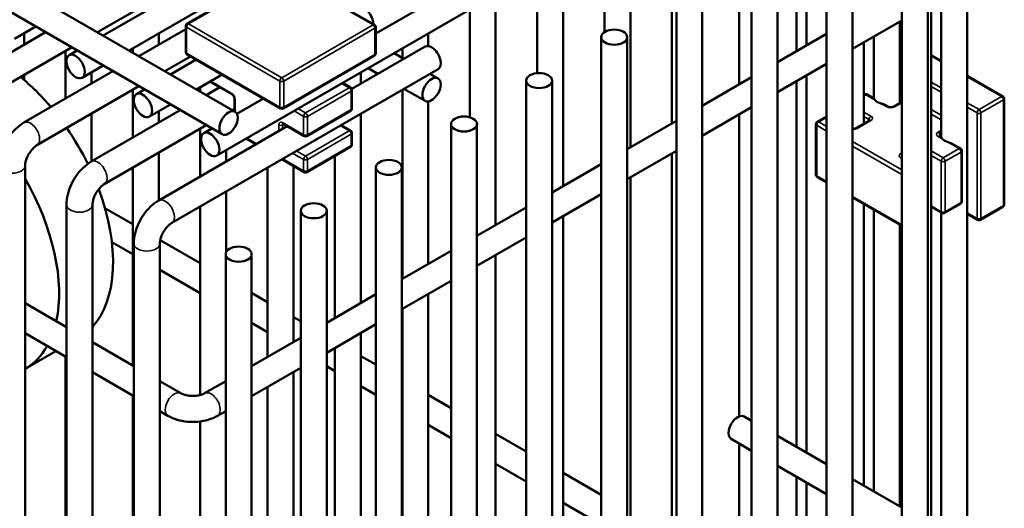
# Model space of a CAD drawing. Header units: inches. Extents: x 1 to 237, y 4 to 150.
# Tile 137 of 148: x 206.28 to 210.75, y 114.51 to 116.73. Entities that reach past the tile are written whole.
import ezdxf

# ---------------------------------------------------------------- set-up
doc = ezdxf.new("R2010")
doc.units = ezdxf.units.IN
doc.header["$LTSCALE"] = 7
doc.header["$MEASUREMENT"] = 0
doc.layers.add('Visible (ANSI)', color=7, linetype='Continuous', lineweight=50)
doc.layers.add('Visible Narrow (ANSI)', color=7, linetype='Continuous', lineweight=35)

msp = doc.modelspace()

# ---------------------------------------------------------------- linework, layer by layer
at = {"layer": 'Visible (ANSI)'}
for p, q in [((201.0119, 119.9193), (207.2557, 116.3144)), ((200.8823, 119.8577), (207.1966, 116.2121)), ((207.1722, 116.1157), (210.4711, 118.0203)), ((210.466, 118.0174), (210.466, 116.1985)), ((210.5841, 118.0232), (210.5841, 101.613)), ((206.6555, 116.661), (208.7227, 117.8545)), ((206.7736, 116.5928), (208.8408, 117.7863)), ((210.4211, 117.6927), (210.4211, 101.4592)), ((207.8955, 116.6697), (209.3352, 117.5009)), ((210.2867, 117.4422), (210.2867, 101.2087)), ((210.4048, 117.4422), (210.4048, 101.2087)), ((209.2411, 117.3102), (209.2411, 116.2619)), ((209.5473, 117.2913), (209.5473, 116.4387)), ((209.9452, 117.245), (209.9452, 101.0115)), ((210.0633, 117.245), (210.0633, 101.0115)), ((209.053, 117.2016), (209.053, 116.1533)), ((208.9349, 117.1334), (208.9349, 116.6757)), ((209.8087, 117.1404), (209.8087, 116.5896)), ((209.8536, 117.1145), (209.8536, 116.6155)), ((206.6303, 116.6755), (207.2597, 117.0389)), ((209.6036, 117.0478), (209.6036, 100.8143)), ((209.7217, 117.0478), (209.7217, 100.8143)), ((208.7468, 117.0248), (208.7468, 115.9765)), ((207.4525, 116.9547), (207.0374, 116.715)), ((207.8892, 116.7097), (207.465, 116.9547)), ((208.6286, 116.9566), (208.6286, 116.4899)), ((208.4405, 116.848), (208.4405, 115.7997)), ((209.2621, 116.8507), (209.2621, 100.6172)), ((209.3802, 116.8507), (209.3802, 100.6172)), ((208.3224, 116.7798), (208.3224, 116.2898)), ((210.0633, 116.6002), (210.2867, 116.7292)), ((210.2779, 116.7241), (210.2779, 116.3548)), ((205.9897, 116.442), (206.3941, 116.6755)), ((206.2535, 116.6461), (206.3492, 116.7014)), ((206.2969, 116.6712), (206.2969, 116.6194)), ((206.8185, 116.5669), (207.0312, 116.6897)), ((206.9094, 116.6712), (206.9094, 116.6194)), ((207.0312, 116.7042), (207.0312, 116.5858)), ((207.8955, 116.6989), (207.8955, 116.5805)), ((208.1343, 116.6712), (208.1343, 116.6132)), ((209.7217, 116.5394), (209.9452, 116.6684)), ((208.9206, 116.6535), (208.9206, 100.42)), ((209.0387, 116.6535), (209.0387, 100.42)), ((210.1149, 116.63), (210.1149, 116.2607)), ((210.1598, 116.6559), (210.1598, 116.3753)), ((206.0487, 116.3397), (206.5122, 116.6073)), ((206.4851, 116.5916), (206.4851, 116.3744)), ((206.5007, 116.5716), (206.5374, 116.5928)), ((206.7913, 116.603), (206.7913, 116.5825)), ((207.7863, 116.4184), (208.1194, 116.6107)), ((208.0236, 116.5555), (207.9787, 116.5814)), ((208.0162, 116.603), (208.0162, 116.5597)), ((210.2867, 116.6155), (210.2779, 116.6104)), ((206.9366, 116.4987), (207.0531, 116.5659)), ((206.9617, 116.4842), (207.0782, 116.5514)), ((207.0374, 116.575), (207.4617, 116.33)), ((207.4742, 116.33), (207.8892, 116.5697)), ((210.4211, 116.5722), (210.466, 116.5463)), ((206.2959, 116.2652), (206.7003, 116.4987)), ((206.5597, 116.4693), (206.6555, 116.5246)), ((206.6032, 116.4944), (206.6032, 116.4426)), ((206.9674, 115.8093), (208.1784, 116.5085)), ((207.8281, 116.4944), (207.8281, 116.4426)), ((207.9055, 116.4873), (207.8606, 116.5132)), ((209.7217, 116.403), (209.9452, 116.532)), ((206.2969, 116.483), (206.2969, 116.4588)), ((207.0798, 116.416), (207.1963, 116.4832)), ((207.1456, 116.4492), (207.241, 116.3941)), ((207.7439, 116.4458), (207.781, 116.4243)), ((208.1784, 116.4661), (208.1417, 116.4873)), ((208.579, 116.4563), (208.579, 100.2228)), ((208.6972, 116.4563), (208.6972, 100.2228)), ((209.3802, 116.3422), (209.6036, 116.4712)), ((209.8087, 116.4532), (209.8087, 114.7927)), ((209.8536, 116.4791), (209.8536, 114.7668)), ((210.5841, 116.4781), (210.747, 116.3841)), ((206.355, 116.1629), (206.8185, 116.4305)), ((206.7913, 116.4148), (206.7913, 116.1976)), ((206.8069, 116.3948), (206.8436, 116.416)), ((207.0975, 116.4262), (207.0975, 116.4057)), ((207.1247, 116.3901), (207.1864, 116.4257)), ((207.7873, 116.3298), (207.7873, 116.4135)), ((208.0162, 116.4148), (208.0162, 115.5547)), ((208.1194, 116.3638), (208.0236, 116.4191)), ((207.2525, 116.3743), (207.2525, 116.3163)), ((207.2642, 116.3052), (207.3844, 116.3746)), ((208.1343, 116.3613), (208.1343, 115.6229)), ((210.1149, 116.3914), (210.1172, 116.3927)), ((210.1605, 116.3749), (210.1297, 116.3927)), ((210.2867, 116.3599), (210.248, 116.3376)), ((210.7532, 116.3733), (210.7532, 115.894)), ((206.6021, 116.0884), (207.0066, 116.3219)), ((206.8659, 116.2925), (206.9617, 116.3478)), ((206.9094, 116.3176), (206.9094, 116.2658)), ((207.2428, 116.3219), (207.2525, 116.3275)), ((207.5824, 116.2043), (207.781, 116.319)), ((209.3802, 116.2058), (209.6036, 116.3348)), ((210.2251, 116.3376), (210.2099, 116.3464)), ((206.6032, 116.3062), (206.6032, 116.089)), ((207.8281, 116.3062), (207.8281, 115.4461)), ((209.0387, 116.145), (209.2621, 116.274)), ((209.5473, 116.3023), (209.5473, 114.9306)), ((209.9029, 116.269), (209.9452, 116.2934)), ((210.1402, 116.2753), (210.0786, 116.2398)), ((206.6612, 115.9861), (207.1247, 116.2537)), ((206.9084, 115.9116), (207.4926, 116.2489)), ((207.0975, 116.238), (207.0975, 116.0208)), ((207.1131, 116.218), (207.1498, 116.2392)), ((207.4744, 116.2594), (207.5699, 116.2043)), ((207.7375, 116.2539), (207.781, 116.2288)), ((208.2375, 116.2591), (208.2375, 100.0256)), ((208.3556, 116.2591), (208.3556, 100.0256)), ((209.8967, 116.0287), (209.8967, 116.2581)), ((207.3508, 116.167), (207.306, 116.1929)), ((207.7873, 116.1661), (207.7873, 116.218)), ((210.4667, 116.1981), (210.4585, 116.2028)), ((207.2156, 116.1408), (207.2156, 116.089)), ((207.5824, 116.0406), (207.781, 116.1553)), ((209.0387, 116.0086), (209.2621, 116.1376)), ((210.5539, 116.1477), (210.5161, 116.1696)), ((210.5602, 115.9075), (210.5602, 116.1369)), ((206.9094, 116.1294), (206.9094, 115.9122)), ((207.5699, 116.0406), (207.4689, 116.0988)), ((207.71, 116.1143), (207.71, 115.3779)), ((209.2411, 116.1255), (209.2411, 113.7778)), ((206.301, 102.8284), (206.301, 116.0694)), ((206.7913, 116.0612), (206.7913, 115.1614)), ((207.4037, 116.0612), (207.4037, 115.2011)), ((207.5218, 116.0683), (207.5218, 115.2693)), ((207.896, 116.0619), (207.896, 99.8284)), ((208.0141, 116.0619), (208.0141, 99.8284)), ((208.6972, 115.9478), (208.9206, 116.0768)), ((209.053, 116.0169), (209.053, 113.6692)), ((209.9029, 116.0179), (209.9452, 115.9935)), ((207.2156, 115.9526), (207.2156, 115.6778)), ((208.6972, 115.8114), (208.9206, 115.9404)), ((210.0633, 115.9253), (210.2867, 115.7963)), ((206.4891, 99.6109), (206.4891, 115.8926)), ((206.6072, 99.6109), (206.6072, 115.8926)), ((206.664, 115.8769), (206.7913, 115.8034)), ((207.0975, 115.8844), (207.0975, 115.0278)), ((207.5544, 115.8647), (207.5544, 99.6312)), ((207.6726, 115.8647), (207.6726, 99.6312)), ((208.3556, 115.7506), (208.579, 115.8796)), ((210.1149, 115.8955), (210.1149, 114.6159)), ((210.1598, 115.8696), (210.1598, 114.59)), ((210.469, 115.8548), (210.4211, 115.8824)), ((210.4815, 115.8548), (210.5539, 115.8966)), ((210.747, 115.8832), (210.6445, 115.824)), ((208.7468, 115.8401), (208.7468, 113.4924)), ((210.466, 115.8565), (210.466, 110.5937)), ((210.632, 115.824), (210.5841, 115.8516)), ((210.2779, 115.8014), (210.2779, 114.5218)), ((206.9153, 115.7318), (207.0975, 115.6266)), ((208.3556, 115.6142), (208.579, 115.7432)), ((206.6955, 115.7223), (206.7913, 115.667)), ((206.7953, 99.4341), (206.7953, 115.7158)), ((206.9134, 99.4341), (206.9134, 115.7158)), ((208.0141, 115.5534), (208.2375, 115.6824)), ((207.2129, 115.6676), (207.2129, 99.4341)), ((207.331, 115.6676), (207.331, 99.4341)), ((208.4405, 115.6633), (208.4405, 113.3156)), ((206.9134, 115.5965), (207.0975, 115.4902)), ((208.0141, 115.4171), (208.2375, 115.5461)), ((207.331, 115.4918), (207.4037, 115.4498)), ((207.6726, 115.3563), (207.896, 115.4853)), ((208.1343, 115.4865), (208.1343, 113.1388)), ((206.301, 115.4445), (206.4891, 115.3359)), ((208.0162, 115.4183), (208.0162, 113.0706)), ((207.5218, 115.3816), (207.5544, 115.3628)), ((207.331, 115.3554), (207.4037, 115.3134)), ((207.6726, 115.2199), (207.896, 115.3489)), ((206.301, 115.3081), (206.4891, 115.1995)), ((207.331, 115.1591), (207.5544, 115.2881)), ((207.8281, 115.3097), (207.8281, 112.962)), ((206.6072, 115.2677), (206.7953, 115.1591)), ((207.71, 115.2415), (207.71, 112.8938)), ((206.4413, 115.2271), (206.301, 115.1461)), ((206.4851, 115.2018), (206.4851, 112.8542)), ((207.8281, 115.2048), (207.896, 115.1656)), ((207.331, 115.0227), (207.5544, 115.1517)), ((207.6726, 115.1582), (207.71, 115.1366)), ((206.6072, 115.1313), (206.7953, 115.0227)), ((207.5218, 115.1329), (207.5218, 112.7852)), ((206.9134, 115.0909), (207.0092, 115.0356)), ((207.1172, 115.0356), (207.2129, 115.0909)), ((207.4037, 115.0647), (207.4037, 112.717)), ((207.8281, 115.0684), (207.896, 115.0292)), ((208.0141, 115.0974), (208.0162, 115.0962)), ((206.7913, 115.025), (206.7913, 112.6774)), ((208.1343, 115.028), (208.2375, 114.9684)), ((206.9134, 114.9545), (206.9501, 114.9333)), ((207.1762, 114.9333), (207.2129, 114.9545)), ((208.0141, 114.961), (208.0162, 114.9598)), ((209.6036, 114.9111), (209.5704, 114.9303)), ((207.0975, 114.9077), (207.0975, 112.5438)), ((208.1343, 114.8916), (208.2375, 114.832)), ((208.4405, 114.8512), (208.579, 114.7712)), ((209.9452, 114.7139), (209.7217, 114.8429)), ((209.6036, 114.7747), (209.5113, 114.828)), ((209.5473, 114.8072), (209.5473, 113.9546)), ((208.4405, 114.7148), (208.579, 114.6349)), ((209.9452, 114.5776), (209.7217, 114.7065)), ((208.7468, 114.6744), (208.9206, 114.5741)), ((209.8087, 114.6564), (209.8087, 114.1055)), ((209.8536, 114.6304), (209.8536, 114.1314)), ((210.2867, 114.5167), (210.0633, 114.6457)), ((208.7468, 114.538), (208.9206, 114.4377))]:
    msp.add_line(p, q, dxfattribs=at)
for centre, start, end in [((207.0437, 116.7042), 120, 180), ((207.883, 116.6989), 0, 60), ((207.0437, 116.5858), 180, 240), ((207.883, 116.5805), 300, 0), ((207.1518, 116.4601), 219.9565, 240), ((207.7748, 116.4135), 0, 60), ((210.1234, 116.3818), 60, 120), ((210.7407, 116.3733), 0, 60), ((207.4679, 116.3408), 240, 300), ((207.7748, 116.3298), 300, 0), ((209.9092, 116.2581), 120, 180), ((207.7748, 116.218), 0, 60), ((207.5761, 116.2151), 240, 300), ((207.7748, 116.1661), 300, 0), ((210.5477, 116.1369), 0, 60), ((207.5761, 116.0514), 240, 300), ((209.9092, 116.0287), 180, 240), ((210.5477, 115.9075), 300, 0), ((210.7407, 115.894), 300, 0), ((210.4752, 115.8656), 240, 300), ((210.6382, 115.8348), 240, 300)]:
    msp.add_arc(centre, 0.0125, start, end, dxfattribs=at)
for centre, major_axis, start_param, end_param in [((207.8427, 116.7364), (-0.0295, 0.0511), 3.931113, 6.283185), ((208.1489, 116.5596), (0.0295, -0.0511), 0, 3.141593), ((206.1707, 115.9369), (0.375, -0.6495), 1.870894, 2.1489), ((210.2188, 116.383), (0.0591, 0), 3.628563, 4.225418), ((206.1707, 115.9369), (0.375, -0.6495), 1.45647, 1.709373), ((210.5251, 116.2062), (0.0591, 0), 3.628563, 4.225418), ((205.9253, 115.7952), (0.375, -0.6495), 0.565053, 1.569074), ((206.1707, 115.9369), (0.375, -0.6495), 0.181423, 1.287054), ((205.9253, 115.7952), (0.375, -0.6495), 0.001722, 0.328377), ((209.5408, 114.8792), (0.0295, 0.0511), 0, 3.141593)]:
    msp.add_ellipse(centre, major_axis=major_axis, ratio=0.57735, start_param=start_param, end_param=end_param, dxfattribs=at)
for centre, major_axis in [((208.9796, 116.6535), (0.0591, 0)), ((206.5302, 116.5204), (-0.0295, 0.0511)), ((208.6381, 116.4563), (0.0591, 0)), ((208.1489, 116.4149), (-0.0295, -0.0511)), ((206.8364, 116.3436), (-0.0295, 0.0511)), ((207.2262, 116.2633), (-0.0295, -0.0511)), ((208.2966, 116.2591), (0.0591, 0)), ((207.1426, 116.1668), (-0.0295, 0.0511)), ((207.955, 116.0619), (0.0591, 0)), ((207.6135, 115.8647), (0.0591, 0)), ((207.272, 115.6676), (0.0591, 0))]:
    msp.add_ellipse(centre, major_axis=major_axis, ratio=0.57735, dxfattribs=at)
for points, knots in [([(207.241, 116.3941), (207.2416, 116.3938), (207.2423, 116.3933), (207.2438, 116.3921), (207.2446, 116.3913), (207.2463, 116.3895), (207.2471, 116.3884), (207.2487, 116.386), (207.2494, 116.3847), (207.2507, 116.3821), (207.2512, 116.3808), (207.252, 116.3783), (207.2522, 116.3772), (207.2524, 116.3755), (207.2525, 116.3749), (207.2525, 116.3743)], [4.712389, 4.712389, 4.712389, 4.712389, 4.919113, 4.919113, 5.142574, 5.142574, 5.381629, 5.381629, 5.629603, 5.629603, 5.877268, 5.877268, 6.114931, 6.114931, 6.283185, 6.283185, 6.283185, 6.283185]), ([(210.1605, 116.3749), (210.1606, 116.3748), (210.1606, 116.3748), (210.1617, 116.3736), (210.1636, 116.3705), (210.1665, 116.3673), (210.1666, 116.3672), (210.1666, 116.3671)], [0.38810874, 0.38810874, 0.38810874, 0.38810874, 0.39276015, 0.39276015, 0.43736271, 0.43736271, 0.43885131, 0.43885131, 0.43885131, 0.43885131]), ([(210.1912, 116.3529), (210.194, 116.3521), (210.1968, 116.3513), (210.2024, 116.3496), (210.2058, 116.3485), (210.2089, 116.3469), (210.2094, 116.3466), (210.2099, 116.3464)], [-0.07597564, -0.07597564, -0.07597564, -0.07597564, -0.05379539, -0.05379539, -0.03086885, -0.03086885, -0.02686946, -0.02686946, -0.02686946, -0.02686946]), ([(210.2251, 116.3376), (210.2257, 116.3372), (210.2264, 116.3369), (210.2282, 116.3362), (210.2293, 116.3359), (210.2317, 116.3354), (210.2331, 116.3352), (210.236, 116.335), (210.2375, 116.335), (210.2403, 116.3352), (210.2417, 116.3354), (210.2442, 116.336), (210.2454, 116.3363), (210.247, 116.337), (210.2475, 116.3373), (210.248, 116.3376)], [4.712389, 4.712389, 4.712389, 4.712389, 4.919113, 4.919113, 5.142574, 5.142574, 5.381629, 5.381629, 5.629603, 5.629603, 5.877268, 5.877268, 6.114931, 6.114931, 6.283185, 6.283185, 6.283185, 6.283185]), ([(206.1829, 116.0694), (206.1829, 116.0848), (206.1849, 116.1002), (206.1923, 116.1306), (206.1976, 116.1456), (206.2109, 116.1745), (206.2189, 116.1883), (206.2373, 116.2143), (206.2476, 116.2264), (206.2702, 116.2479), (206.2825, 116.2574), (206.2959, 116.2652)], [4.712389, 4.712389, 4.712389, 4.712389, 5.026548, 5.026548, 5.340708, 5.340708, 5.654867, 5.654867, 5.969026, 5.969026, 6.283185, 6.283185, 6.283185, 6.283185]), ([(210.1417, 116.2764), (210.1417, 116.2764), (210.1417, 116.2764), (210.1416, 116.2763), (210.1414, 116.2762), (210.1409, 116.2758), (210.1406, 116.2755), (210.1402, 116.2753)], [5.9026968, 5.9026968, 5.9026968, 5.9026968, 5.969026, 5.969026, 6.1261057, 6.1261057, 6.2831853, 6.2831853, 6.2831853, 6.2831853]), ([(207.4744, 116.2594), (207.474, 116.2596), (207.4736, 116.2598), (207.473, 116.2601), (207.4728, 116.2601), (207.4727, 116.2601), (207.4726, 116.2601), (207.4726, 116.2601)], [1.5707963, 1.5707963, 1.5707963, 1.5707963, 1.727876, 1.727876, 1.8849556, 1.8849556, 1.9512848, 1.9512848, 1.9512848, 1.9512848]), ([(210.0786, 116.2398), (210.0781, 116.2394), (210.0773, 116.2391), (210.0755, 116.2384), (210.0745, 116.2381), (210.072, 116.2376), (210.0707, 116.2374), (210.0678, 116.2372), (210.0663, 116.2372), (210.0643, 116.2374), (210.0638, 116.2374), (210.0633, 116.2375)], [0, 0, 0, 0, 0.206724, 0.206724, 0.430185, 0.430185, 0.66924, 0.66924, 0.917214, 0.917214, 1.009982, 1.009982, 1.009982, 1.009982]), ([(210.457, 116.204), (210.457, 116.204), (210.457, 116.204), (210.4571, 116.2039), (210.4572, 116.2037), (210.4577, 116.2033), (210.458, 116.2031), (210.4585, 116.2028)], [4.3319005, 4.3319005, 4.3319005, 4.3319005, 4.3982297, 4.3982297, 4.5553093, 4.5553093, 4.712389, 4.712389, 4.712389, 4.712389]), ([(210.4667, 116.1981), (210.4668, 116.198), (210.4669, 116.198), (210.4679, 116.1968), (210.4698, 116.1937), (210.4727, 116.1905), (210.4728, 116.1904), (210.4729, 116.1903)], [0.38810874, 0.38810874, 0.38810874, 0.38810874, 0.39276015, 0.39276015, 0.43736271, 0.43736271, 0.43885131, 0.43885131, 0.43885131, 0.43885131]), ([(210.4974, 116.1761), (210.5002, 116.1753), (210.503, 116.1745), (210.5086, 116.1728), (210.512, 116.1717), (210.5151, 116.1701), (210.5156, 116.1698), (210.5161, 116.1696)], [-0.07597564, -0.07597564, -0.07597564, -0.07597564, -0.05379539, -0.05379539, -0.03086885, -0.03086885, -0.02686946, -0.02686946, -0.02686946, -0.02686946]), ([(206.301, 116.0694), (206.301, 116.0725), (206.3013, 116.0763), (206.3027, 116.0853), (206.304, 116.0904), (206.3076, 116.1016), (206.31, 116.1076), (206.316, 116.1198), (206.3195, 116.1258), (206.3273, 116.1371), (206.3315, 116.1424), (206.3397, 116.1513), (206.3438, 116.155), (206.3503, 116.1599), (206.3528, 116.1616), (206.355, 116.1629)], [4.712389, 4.712389, 4.712389, 4.712389, 4.919113, 4.919113, 5.142574, 5.142574, 5.381629, 5.381629, 5.629603, 5.629603, 5.877268, 5.877268, 6.114931, 6.114931, 6.283185, 6.283185, 6.283185, 6.283185]), ([(206.4891, 115.8926), (206.4891, 115.908), (206.4912, 115.9234), (206.4985, 115.9538), (206.5038, 115.9688), (206.5171, 115.9977), (206.5252, 116.0115), (206.5435, 116.0375), (206.5538, 116.0496), (206.5764, 116.0711), (206.5888, 116.0806), (206.6021, 116.0884)], [4.712389, 4.712389, 4.712389, 4.712389, 5.026548, 5.026548, 5.340708, 5.340708, 5.654867, 5.654867, 5.969026, 5.969026, 6.283185, 6.283185, 6.283185, 6.283185]), ([(206.6072, 115.8926), (206.6072, 115.8957), (206.6075, 115.8995), (206.609, 115.9085), (206.6102, 115.9136), (206.6138, 115.9248), (206.6163, 115.9308), (206.6222, 115.943), (206.6258, 115.949), (206.6335, 115.9603), (206.6377, 115.9656), (206.646, 115.9745), (206.65, 115.9782), (206.6565, 115.9831), (206.659, 115.9848), (206.6612, 115.9861)], [4.712389, 4.712389, 4.712389, 4.712389, 4.919113, 4.919113, 5.142574, 5.142574, 5.381629, 5.381629, 5.629603, 5.629603, 5.877268, 5.877268, 6.114931, 6.114931, 6.283185, 6.283185, 6.283185, 6.283185]), ([(206.7953, 115.7158), (206.7953, 115.7312), (206.7974, 115.7466), (206.8047, 115.777), (206.8101, 115.792), (206.8234, 115.8208), (206.8314, 115.8347), (206.8497, 115.8607), (206.86, 115.8728), (206.8827, 115.8943), (206.895, 115.9038), (206.9084, 115.9116)], [4.712389, 4.712389, 4.712389, 4.712389, 5.026548, 5.026548, 5.340708, 5.340708, 5.654867, 5.654867, 5.969026, 5.969026, 6.283185, 6.283185, 6.283185, 6.283185]), ([(206.9134, 115.7158), (206.9134, 115.7189), (206.9137, 115.7227), (206.9152, 115.7317), (206.9164, 115.7368), (206.9201, 115.748), (206.9225, 115.754), (206.9284, 115.7662), (206.932, 115.7722), (206.9397, 115.7835), (206.9439, 115.7888), (206.9522, 115.7977), (206.9563, 115.8014), (206.9627, 115.8063), (206.9652, 115.808), (206.9674, 115.8093)], [4.712389, 4.712389, 4.712389, 4.712389, 4.919113, 4.919113, 5.142574, 5.142574, 5.381629, 5.381629, 5.629603, 5.629603, 5.877268, 5.877268, 6.114931, 6.114931, 6.283185, 6.283185, 6.283185, 6.283185]), ([(207.0092, 115.0356), (207.0119, 115.034), (207.0154, 115.0324), (207.0238, 115.0292), (207.0289, 115.0277), (207.0404, 115.0252), (207.0468, 115.0243), (207.0603, 115.0234), (207.0674, 115.0234), (207.081, 115.0245), (207.0876, 115.0255), (207.0995, 115.0282), (207.1047, 115.0299), (207.1123, 115.033), (207.115, 115.0343), (207.1172, 115.0356)], [4.712389, 4.712389, 4.712389, 4.712389, 4.919113, 4.919113, 5.142574, 5.142574, 5.381629, 5.381629, 5.629603, 5.629603, 5.877268, 5.877268, 6.114931, 6.114931, 6.283185, 6.283185, 6.283185, 6.283185]), ([(206.9501, 114.9333), (206.9635, 114.9256), (206.9779, 114.9197), (207.0079, 114.9109), (207.0235, 114.908), (207.0552, 114.9051), (207.0712, 114.9051), (207.1029, 114.908), (207.1185, 114.9109), (207.1485, 114.9197), (207.1628, 114.9256), (207.1762, 114.9333)], [4.712389, 4.712389, 4.712389, 4.712389, 5.026548, 5.026548, 5.340708, 5.340708, 5.654867, 5.654867, 5.969026, 5.969026, 6.283185, 6.283185, 6.283185, 6.283185])]:
    msp.add_open_spline(points, degree=3, knots=knots, dxfattribs=at)
at = {"layer": 'Visible Narrow (ANSI)'}
for p, q in [((207.0437, 116.7144), (207.4587, 116.954)), ((207.4587, 116.954), (207.883, 116.7091)), ((207.4679, 116.4694), (207.0437, 116.7144)), ((207.0348, 116.5807), (207.0348, 116.6991)), ((207.0348, 116.6991), (207.4591, 116.4541)), ((207.883, 116.7091), (207.4679, 116.4694)), ((207.4768, 116.4541), (207.8918, 116.6938)), ((207.8918, 116.6938), (207.8918, 116.5754)), ((207.4591, 116.3357), (207.0348, 116.5807)), ((210.2779, 116.6061), (210.2867, 116.6112)), ((207.8918, 116.5754), (207.4768, 116.3357)), ((210.4211, 116.568), (210.466, 116.5421)), ((210.2867, 116.5272), (210.2779, 116.5323)), ((210.2779, 116.5119), (210.2867, 116.5068)), ((207.2385, 116.3998), (207.1452, 116.4537)), ((207.4591, 116.4541), (207.4591, 116.3357)), ((207.4768, 116.3357), (207.4768, 116.4541)), ((207.7402, 116.4437), (207.7748, 116.4237)), ((210.466, 116.4237), (210.4211, 116.4496)), ((210.5841, 116.4739), (210.7407, 116.3835)), ((207.7748, 116.4237), (207.5761, 116.309)), ((207.5849, 116.2937), (207.7836, 116.4084)), ((207.7836, 116.4084), (207.7836, 116.3247)), ((210.4211, 116.4292), (210.466, 116.4033)), ((207.2561, 116.3142), (207.2561, 116.3692)), ((210.1149, 116.3871), (210.1234, 116.392)), ((210.1234, 116.392), (210.1666, 116.3671)), ((210.2542, 116.3369), (210.2867, 116.3557)), ((210.6382, 116.3243), (210.5841, 116.3555)), ((210.7407, 116.3835), (210.6382, 116.3243)), ((210.647, 116.309), (210.7496, 116.3682)), ((210.7496, 116.3682), (210.7496, 115.8889)), ((207.5239, 116.3187), (207.5673, 116.2937)), ((207.5761, 116.309), (207.5415, 116.329)), ((207.7836, 116.3247), (207.5849, 116.21)), ((210.1464, 116.2951), (210.1149, 116.3133)), ((210.1912, 116.3529), (210.2189, 116.3369)), ((210.466, 116.2988), (210.4211, 116.3247)), ((210.5841, 116.3351), (210.6294, 116.309)), ((210.6294, 116.309), (210.6294, 115.8297)), ((210.647, 115.8297), (210.647, 116.309)), ((207.5673, 116.21), (207.4718, 116.2651)), ((207.5673, 116.2937), (207.5673, 116.21)), ((207.5849, 116.21), (207.5849, 116.2937)), ((209.9092, 116.2683), (209.9452, 116.2891)), ((209.9452, 116.2476), (209.9092, 116.2683)), ((210.0849, 116.2392), (210.1464, 116.2747)), ((210.1149, 116.2929), (210.1376, 116.2798)), ((210.1376, 116.2798), (210.1376, 116.2738)), ((210.4211, 116.3043), (210.466, 116.2784)), ((207.4541, 116.2549), (207.4541, 116.2267)), ((207.4718, 116.2549), (207.477, 116.2579)), ((207.4718, 116.2369), (207.4718, 116.2549)), ((207.7748, 116.2282), (207.5761, 116.1135)), ((207.7339, 116.2518), (207.7748, 116.2282)), ((209.9003, 116.0236), (209.9003, 116.253)), ((209.9003, 116.253), (209.9452, 116.2272)), ((210.466, 116.2306), (210.4522, 116.2226)), ((207.3545, 116.1691), (207.3096, 116.1951)), ((207.5849, 116.0981), (207.7836, 116.2129)), ((207.7836, 116.2129), (207.7836, 116.161)), ((210.2867, 116.0504), (210.0633, 116.1794)), ((210.4522, 116.2022), (210.4729, 116.1903)), ((210.4611, 116.2073), (210.466, 116.2102)), ((210.4611, 116.2013), (210.4611, 116.2073)), ((210.4974, 116.1761), (210.5477, 116.1471)), ((207.5761, 116.1135), (207.5352, 116.1371)), ((207.7836, 116.161), (207.5849, 116.0463)), ((210.0633, 116.159), (210.2867, 116.03)), ((210.4752, 116.1053), (210.4211, 116.1365)), ((210.5477, 116.1471), (210.4752, 116.1053)), ((210.4841, 116.0899), (210.5565, 116.1318)), ((210.5565, 116.1318), (210.5565, 115.9024)), ((207.5673, 116.0463), (207.4726, 116.1009)), ((207.5175, 116.1269), (207.5673, 116.0981)), ((207.5673, 116.0981), (207.5673, 116.0463)), ((207.5849, 116.0463), (207.5849, 116.0981)), ((210.2867, 116.1271), (210.2829, 116.1248)), ((210.2829, 116.1044), (210.2867, 116.1022)), ((210.4211, 116.1161), (210.4664, 116.0899)), ((210.4664, 116.0899), (210.4664, 115.8605)), ((210.4841, 115.8605), (210.4841, 116.0899)), ((209.9452, 115.9977), (209.9003, 116.0236)), ((210.2867, 115.8005), (210.0633, 115.9295)), ((210.4664, 115.8605), (210.4211, 115.8866)), ((210.5565, 115.9024), (210.4841, 115.8605)), ((210.7496, 115.8889), (210.647, 115.8297)), ((210.6294, 115.8297), (210.5841, 115.8558))]:
    msp.add_line(p, q, dxfattribs=at)
for centre, major_axis, start_param, end_param in [((207.0437, 116.7042), (0.0062, 0.0108), 0.785398, 2.356194), ((207.0437, 116.7042), (-0.0063, 0.0108), 5.497787, 6.283185), ((207.0437, 116.7042), (-0.0125, 0), 0, 0.785398), ((207.883, 116.6989), (0.0062, 0.0108), 0, 0.785398), ((207.883, 116.6989), (0.0062, -0.0108), 0.785398, 2.356194), ((207.883, 116.6989), (0.0125, 0), 5.497787, 6.283185), ((207.0437, 116.5858), (-0.0125, 0), 0, 0.785398), ((207.0437, 116.5858), (-0.0062, -0.0108), 5.497787, 6.283185), ((207.883, 116.5805), (0.0125, 0), 5.497787, 6.283185), ((207.883, 116.5805), (0.0063, -0.0108), 0, 0.785398), ((207.1518, 116.4601), (-0.0062, -0.0108), 5.744811, 6.283185), ((207.4679, 116.4592), (-0.0062, -0.0108), 3.926991, 5.497787), ((207.4679, 116.4592), (0.0125, 0), 3.926991, 5.497787), ((207.4679, 116.4592), (-0.0063, 0.0108), 3.926991, 5.497787), ((207.2385, 116.3794), (-0.0125, 0.0217), 3.926991, 5.497787), ((207.2473, 116.4049), (-0.0062, -0.0108), 5.497787, 6.283185), ((207.7748, 116.4135), (0.0062, 0.0108), 0, 0.785398), ((207.7748, 116.4135), (0.0062, -0.0108), 0.785398, 2.356194), ((207.7748, 116.4135), (0.0125, 0), 5.497787, 6.283185), ((207.265, 116.3743), (-0.0125, 0), 0, 0.785398), ((210.1234, 116.3818), (-0.0062, 0.0108), 5.497787, 6.283185), ((210.1234, 116.3818), (0.0062, 0.0108), 0, 0.785398), ((210.7407, 116.3733), (0.0062, 0.0108), 0, 0.785398), ((210.7407, 116.3733), (0.0063, -0.0108), 0.785398, 2.356194), ((210.7407, 116.3733), (0.0125, 0), 5.497787, 6.283185), ((207.4679, 116.3408), (-0.0125, 0), 0.785398, 2.356194), ((207.4679, 116.3408), (-0.0062, -0.0108), 5.497787, 6.283185), ((207.4679, 116.3408), (0.0062, -0.0108), 0, 0.785398), ((207.5761, 116.2988), (-0.0062, -0.0108), 3.926991, 5.497787), ((207.5761, 116.2988), (-0.0063, 0.0108), 3.926991, 5.497787), ((207.7748, 116.3298), (0.0063, -0.0108), 0, 0.785398), ((207.7748, 116.3298), (0.0125, 0), 5.497787, 6.283185), ((210.2189, 116.3267), (0.0062, 0.0108), 0, 0.785398), ((210.2366, 116.3471), (0.025, 0), 3.926991, 5.497787), ((210.2542, 116.3267), (-0.0063, 0.0108), 5.497787, 6.283185), ((210.6382, 116.3141), (-0.0062, -0.0108), 3.926991, 5.497787), ((210.6382, 116.3141), (0.0125, 0), 3.926991, 5.497787), ((210.6382, 116.3141), (-0.0063, 0.0108), 3.926991, 5.497787), ((206.3254, 116.214), (0.0295, -0.0511), 0, 3.141593), ((207.4718, 116.2447), (-0.0125, 0.0217), 5.497787, 7.068583), ((207.4806, 116.2702), (-0.0062, -0.0108), 5.497787, 6.283185), ((207.5761, 116.2988), (0.0125, 0), 3.926991, 5.497787), ((209.9092, 116.2581), (0.0062, 0.0108), 0.785398, 2.356194), ((209.9092, 116.2581), (-0.0063, 0.0108), 5.497787, 6.283185), ((210.1464, 116.2849), (0.0062, 0.0108), 0.785398, 2.356194), ((210.1287, 116.2747), (0.0125, 0), 0.167906, 0.785398), ((210.1464, 116.2645), (-0.0063, 0.0108), 5.497787, 6.283185), ((210.1287, 116.2849), (0.025, 0), 5.497787, 7.068583), ((207.463, 116.26), (-0.0125, 0), 0.785398, 2.356194), ((207.4806, 116.2498), (-0.0063, 0.0108), 0.167906, 0.785398), ((207.7748, 116.218), (0.0062, 0.0108), 0, 0.785398), ((207.7748, 116.218), (0.0062, -0.0108), 0.785398, 2.356194), ((209.9092, 116.2581), (-0.0125, 0), 0, 0.785398), ((210.0672, 116.2494), (0.025, 0), 4.55441, 5.497787), ((210.0849, 116.2289), (-0.0063, 0.0108), 5.497787, 6.283185), ((210.4699, 116.2124), (-0.025, 0), 5.497787, 7.068583), ((210.4522, 116.2124), (0.0063, -0.0108), 0.785398, 2.356194), ((207.5761, 116.2151), (-0.0125, 0), 0.785398, 2.356194), ((207.5761, 116.2151), (-0.0062, -0.0108), 5.497787, 6.283185), ((207.5761, 116.2151), (0.0062, -0.0108), 0, 0.785398), ((207.7748, 116.218), (0.0125, 0), 5.497787, 6.283185), ((210.4522, 116.192), (0.0062, 0.0108), 0, 0.785398), ((210.4699, 116.2022), (-0.0125, 0), 5.497787, 6.11528), ((207.7748, 116.1661), (0.0063, -0.0108), 0, 0.785398), ((207.7748, 116.1661), (0.0125, 0), 5.497787, 6.283185), ((210.5477, 116.1369), (0.0062, 0.0108), 0, 0.785398), ((210.5477, 116.1369), (0.0063, -0.0108), 0.785398, 2.356194), ((210.5477, 116.1369), (0.0125, 0), 5.497787, 6.283185), ((206.6317, 116.0372), (0.0295, -0.0511), 0, 3.141593), ((207.5761, 116.1032), (-0.0062, -0.0108), 3.926991, 5.497787), ((207.5761, 116.1032), (0.0125, 0), 3.926991, 5.497787), ((207.5761, 116.1032), (-0.0063, 0.0108), 3.926991, 5.497787), ((210.3006, 116.1146), (-0.025, 0), 5.497787, 7.068583), ((210.2829, 116.1146), (0.0063, -0.0108), 1.909067, 2.356194), ((210.2829, 116.0942), (0.0062, 0.0108), 0.338271, 0.785398), ((210.4752, 116.095), (-0.0062, -0.0108), 3.926991, 5.497787), ((210.4752, 116.095), (0.0125, 0), 3.926991, 5.497787), ((210.4752, 116.095), (-0.0063, 0.0108), 3.926991, 5.497787), ((206.2419, 116.0694), (0.0591, 0), 3.141593, 6.283185), ((207.5761, 116.0514), (-0.0062, -0.0108), 5.497787, 6.283185), ((207.5761, 116.0514), (-0.0125, 0), 0.785398, 2.356194), ((207.5761, 116.0514), (0.0062, -0.0108), 0, 0.785398), ((209.9092, 116.0287), (-0.0125, 0), 0, 0.785398), ((209.9092, 116.0287), (-0.0062, -0.0108), 5.497787, 6.283185), ((206.9379, 115.8604), (0.0295, -0.0511), 0, 3.141593), ((210.5477, 115.9075), (0.0125, 0), 5.497787, 6.283185), ((206.5482, 115.8926), (0.0591, 0), 3.141593, 6.283185), ((210.5477, 115.9075), (0.0063, -0.0108), 0, 0.785398), ((210.7407, 115.894), (0.0063, -0.0108), 0, 0.785398), ((210.7407, 115.894), (0.0125, 0), 5.497787, 6.283185), ((210.4752, 115.8656), (-0.0062, -0.0108), 5.497787, 6.283185), ((210.4752, 115.8656), (-0.0125, 0), 0.785398, 2.356194), ((210.4752, 115.8656), (0.0062, -0.0108), 0, 0.785398), ((210.6382, 115.8348), (-0.0125, 0), 0.785398, 2.356194), ((210.6382, 115.8348), (-0.0062, -0.0108), 5.497787, 6.283185), ((210.6382, 115.8348), (0.0062, -0.0108), 0, 0.785398), ((206.8544, 115.7158), (0.0591, 0), 3.141593, 6.283185), ((206.9797, 114.9845), (-0.0295, -0.0511), 3.141593, 6.283185), ((207.1467, 114.9845), (0.0295, -0.0511), 0, 3.141593)]:
    msp.add_ellipse(centre, major_axis=major_axis, ratio=0.57735, start_param=start_param, end_param=end_param, dxfattribs=at)

doc.saveas('drawing.dxf')
